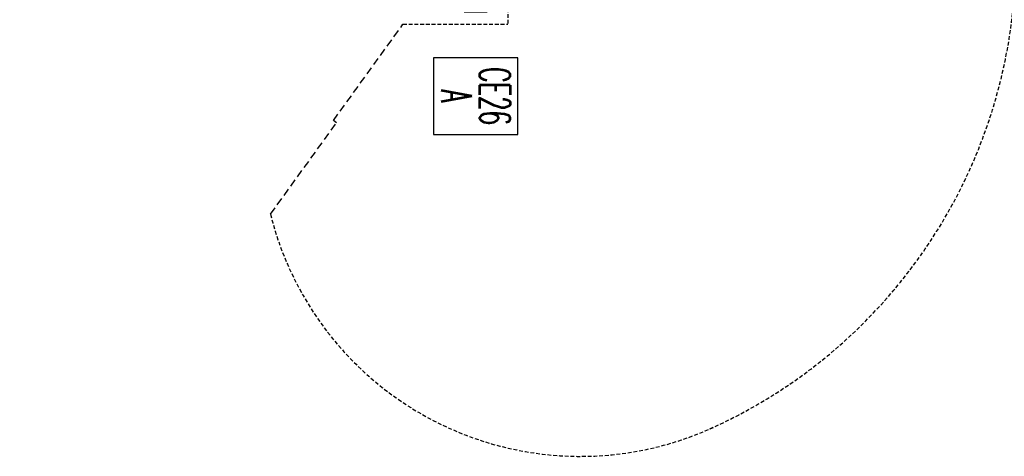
# Model space of a CAD drawing. Header units: inches. Extents: x -44 to 557, y -127 to 150.
# Tile 1 of 250: x -44 to 85, y -119 to -62. Entities that reach past the tile are written whole.
import ezdxf
from ezdxf.enums import TextEntityAlignment as Align

# ---------------------------------------------------------------- set-up
doc = ezdxf.new("R2010")
doc.units = ezdxf.units.IN
doc.header["$MEASUREMENT"] = 0
doc.linetypes.add('DASHEDX2', pattern=[1.5, 1, -0.5])
for name, color, linetype in [('A-FURN-P-PNLS-CON', 104, 'Continuous'), ('A-FURN-P-PNLS-CON-SYMBOL', 104, 'Continuous'), ('A-FURN-P-PNLS-CON-TEXT2', 104, 'Continuous'), ('A-FURN-P-TABLE-SWING', 3, 'Continuous'), ('A-FURN-P-TEXT_UTEXT', 7, 'Continuous'), ('PSATTR', 7, 'Continuous')]:
    doc.layers.add(name, color=color, linetype=linetype)
doc.styles.add('CAD_FNT', font='TXT.SHX', dxfattribs={"width": 0.6})
doc.styles.add('PMSymText', font='txt.shx', dxfattribs={"width": 0.65})
doc.styles.get("Standard").update_dxf_attribs({"font": 'arial.ttf'})

# ---------------------------------------------------------------- blocks, each defined once
blk = doc.blocks.new('VZCE-XX00-P-2D')
at = {"layer": 'A-FURN-P-PNLS-CON'}
for p, q in [((0.25, 3), (0, 3)), ((0, 3), (0, 0)), ((0.25, 0), (0.25, 3)), ((0, 0), (0.25, 0))]:
    blk.add_line(p, q, dxfattribs=at)
for p in [(0, 3), (0, 0)]:
    blk.add_point(p, dxfattribs=at)
at = {"layer": 'A-FURN-P-PNLS-CON-SYMBOL'}
for p, q in [((16.25, 7), (6.25, 7)), ((6.25, 7), (6.25, -4)), ((16.25, -4), (16.25, 7)), ((6.25, -4), (16.25, -4))]:
    blk.add_line(p, q, dxfattribs=at)
at = {"layer": 'A-FURN-P-PNLS-CON-TEXT2', "style": 'CAD_FNT', "width": 0.55, "flags": 8}
for tag, p in [('ITEXT2', (11.25, 4)), ('ITEXT3', (11.25, -1))]:
    blk.add_attdef(tag, text='', height=4, dxfattribs=at).set_placement(p, align=Align.MIDDLE_CENTER)
at = {"layer": 'A-FURN-P-TEXT_UTEXT', "style": 'PMSymText', "width": 0.65, "flags": 8}
for tag, p in [('PSUT1', (7.55, -10)), ('PSUT3', (7.55, -22))]:
    blk.add_attdef(tag, text='', height=4, dxfattribs=at).set_placement(p, align=Align.CENTER)
at = {"layer": 'A-FURN-P-TEXT_UTEXT', "style": 'PMSymText', "width": 0.65}
blk.add_attdef('PSUT2', text='', height=4, dxfattribs=at).set_placement((7.55, -16), align=Align.CENTER)
at = {"layer": 'PSATTR', "flags": 1}
for tag in ['PSON', 'PSMC', 'PSDH', 'PSPN', 'PSQT', 'PSEC', 'PST5', 'PST4', 'PST3', 'PST2', 'PST1']:
    blk.add_attdef(tag, text='', height=1, dxfattribs=at).set_placement((0, 0), align=Align.TOP_CENTER)
blk = doc.blocks.new('ATWT-0254-ZRN-2D')
at = {"layer": 'A-FURN-P-TABLE-SWING', "linetype": 'DASHEDX2', "ltscale": 0.5}
for p, q in [((2.83, -0.98), (10.16, -0.98)), ((10.16, -14.68), (10.16, -0.98)), ((23.02, -23.34), (22.73, -23.75))]:
    blk.add_line(p, q, dxfattribs=at)
at = {"layer": 'A-FURN-P-TABLE-SWING', "linetype": 'DASHEDX2'}
for p, q in [((22.73, -23.75), (10.16, -14.68)), ((34.95, -31.95), (23.02, -23.34))]:
    blk.add_line(p, q, dxfattribs=at)
at = {"layer": 'A-FURN-P-TABLE-SWING', "linetype": 'DASHEDX2', "ltscale": 0.5}
for centre, radius, start, end in [((1.31, -2.36), 67.63, 24.1988, 247.143), ((24.93, 8.47), 41.65, 283.9327, 24.6287)]:
    blk.add_arc(centre, radius, start, end, dxfattribs=at)
at = {"layer": 'A-FURN-P-TEXT_UTEXT', "style": 'PMSymText', "width": 0.65, "flags": 8}
for tag, p in [('PSUT1', (0.13, -70.68)), ('PSUT3', (0.13, -82.68))]:
    blk.add_attdef(tag, text='', height=4, dxfattribs=at).set_placement(p, align=Align.CENTER)
at = {"layer": 'A-FURN-P-TEXT_UTEXT', "style": 'PMSymText', "width": 0.65}
blk.add_attdef('PSUT2', text='', height=4, dxfattribs=at).set_placement((0.13, -76.68), align=Align.CENTER)
at = {"layer": 'PSATTR', "flags": 1}
for tag in ['PSON', 'PSMC', 'PSDH', 'PSPN', 'PSQT', 'PSEC', 'PST5', 'PST4', 'PST3', 'PST2', 'PST1']:
    blk.add_attdef(tag, text='', height=1, dxfattribs=at).set_placement((0, 0), align=Align.TOP_CENTER)

msp = doc.modelspace()

# ---------------------------------------------------------------- block references
at = {"rotation": 270}
msp.add_blockref('ATWT-0254-ZRN-2D', (20.98, -52.28), dxfattribs=at)
ref = msp.add_blockref('VZCE-XX00-P-2D', (14.3, -60.57), dxfattribs=dict(rotation=270))
ref.add_attrib('ITEXT2', 'CE26', dxfattribs={"layer": 'A-FURN-P-PNLS-CON-TEXT2', "height": 4, "rotation": 270, "style": 'CAD_FNT', "width": 0.55}).set_placement((18.3, -71.82), align=Align.MIDDLE_CENTER)
ref.add_attrib('ITEXT3', 'A', dxfattribs={"layer": 'A-FURN-P-PNLS-CON-TEXT2', "height": 4, "rotation": 270, "style": 'CAD_FNT', "width": 0.55}).set_placement((13.3, -71.82), align=Align.MIDDLE_CENTER)

doc.saveas('drawing.dxf')
